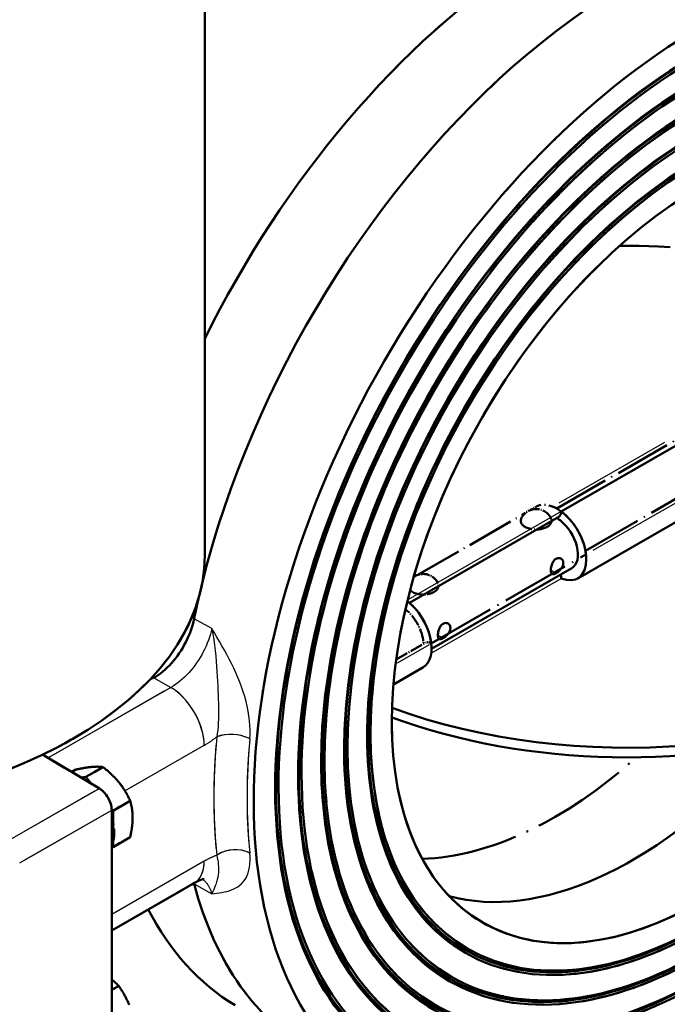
# Model space of a CAD drawing. Header units: millimetres. Extents: x 0 to 840, y 0 to 1188.
# Tile 13 of 18: x 661 to 734, y 259 to 370. Entities that reach past the tile are written whole.
import ezdxf

# ---------------------------------------------------------------- set-up
doc = ezdxf.new("R2010")
doc.units = ezdxf.units.MM
doc.header["$LTSCALE"] = 4
doc.linetypes.add('LONG_DASH_DOTTED', pattern=[0.3001, 0.2362, -0.0295, 0.0049, -0.0295])
for name, color, linetype, lineweight in [('Sichtbare Kanten(DIN)', 7, 'Continuous', 50), ('Sichtbare tangentiale Kanten(DIN)', 3, 'Continuous', 25), ('Überlagerung [Formatvorlage Phantomlinien(DIN)]', 179, 'LONG_DASH_DOTTED', 50)]:
    doc.layers.add(name, color=color, linetype=linetype, lineweight=lineweight)

msp = doc.modelspace()

# ---------------------------------------------------------------- linework, layer by layer
at = {"layer": 'Sichtbare Kanten(DIN)'}
for p, q in [((681.59, 309.588), (681.59, 400.84)), ((737.799, 323.78), (721.771, 314.551)), ((723.629, 307.002), (739.656, 316.232)), ((721.494, 313.938), (704.658, 304.243)), ((707.158, 299.055), (722.963, 308.157)), ((702.862, 295.043), (706.187, 296.958)), ((663.308, 287.112), (669.706, 283.299)), ((668.179, 284.591), (670.121, 285.709)), ((666.587, 285.158), (667.057, 285.429)), ((668.179, 284.591), (667.623, 284.54)), ((668.769, 283.857), (668.179, 284.591)), ((671.243, 280.781), (673.185, 281.899)), ((671.243, 280.781), (671.093, 280.968)), ((671.095, 280.864), (671.095, 250.831)), ((671.243, 279.547), (671.243, 280.781)), ((671.095, 278.906), (671.366, 278.75)), ((671.243, 278.821), (671.243, 279.126)), ((671.243, 276.69), (673.185, 277.809)), ((671.095, 276.677), (671.243, 276.69)), ((671.243, 276.69), (671.243, 277.273)), ((671.095, 267.269), (680.414, 272.635)), ((671.095, 260.561), (671.89, 261.019))]:
    msp.add_line(p, q, dxfattribs=at)
at = {"layer": 'Sichtbare Kanten(DIN)', "flags": 128}
for points in [[(720.593, 307.924), (720.597, 308.036), (720.61, 308.154), (720.631, 308.278), (720.661, 308.404), (720.699, 308.529), (720.746, 308.652), (720.801, 308.77), (720.865, 308.881), (720.936, 308.983), (721.015, 309.073), (721.1, 309.15), (721.191, 309.211), (721.285, 309.256), (721.382, 309.285), (721.479, 309.296), (721.573, 309.29), (721.662, 309.267), (721.746, 309.229), (721.82, 309.176), (721.885, 309.109), (721.937, 309.031), (721.975, 308.942), (721.999, 308.844), (722.007, 308.739)], [(721.191, 307.576), (721.145, 307.551), (721.101, 307.529), (721.057, 307.51), (721.015, 307.494), (720.975, 307.482), (720.936, 307.473), (720.9, 307.468), (720.865, 307.466), (720.832, 307.468), (720.802, 307.474), (720.773, 307.483), (720.746, 307.496), (720.722, 307.513), (720.7, 307.533), (720.679, 307.557), (720.661, 307.585), (720.645, 307.616), (720.631, 307.651), (720.62, 307.689), (720.61, 307.73), (720.602, 307.774), (720.597, 307.821), (720.594, 307.872), (720.593, 307.924)], [(722.007, 308.739), (722.005, 308.684), (721.999, 308.629), (721.989, 308.573), (721.976, 308.516), (721.958, 308.46), (721.937, 308.403), (721.913, 308.346), (721.885, 308.29), (721.854, 308.234), (721.821, 308.179), (721.785, 308.125), (721.746, 308.072), (721.706, 308.02), (721.663, 307.97), (721.619, 307.921), (721.573, 307.874), (721.527, 307.829), (721.479, 307.786), (721.431, 307.745), (721.383, 307.706), (721.334, 307.67), (721.286, 307.636), (721.238, 307.605), (721.191, 307.576)], [(675.832, 295.764), (676.091, 295.92), (676.348, 296.093), (676.603, 296.281), (676.856, 296.483), (677.107, 296.7), (677.353, 296.931), (677.595, 297.174), (677.831, 297.429), (678.062, 297.695), (678.286, 297.973), (678.503, 298.26), (678.711, 298.555), (678.91, 298.857), (679.1, 299.167), (679.281, 299.483), (679.451, 299.805), (679.611, 300.131), (679.76, 300.46), (679.897, 300.792), (680.021, 301.124), (680.133, 301.456), (680.232, 301.787), (680.318, 302.118), (680.391, 302.446)], [(707.865, 300.595), (707.869, 300.706), (707.882, 300.825), (707.903, 300.949), (707.933, 301.074), (707.971, 301.2), (708.018, 301.323), (708.073, 301.441), (708.137, 301.552), (708.208, 301.653), (708.287, 301.743), (708.372, 301.82), (708.463, 301.882), (708.557, 301.927), (708.654, 301.955), (708.751, 301.966), (708.845, 301.96), (708.935, 301.937), (709.018, 301.899), (709.092, 301.846), (709.157, 301.78), (709.209, 301.701), (709.248, 301.612), (709.271, 301.514), (709.279, 301.409)], [(709.279, 301.409), (709.277, 301.355), (709.271, 301.299), (709.261, 301.243), (709.248, 301.187), (709.23, 301.13), (709.209, 301.073), (709.185, 301.016), (709.157, 300.96), (709.126, 300.904), (709.093, 300.85), (709.057, 300.796), (709.018, 300.743), (708.978, 300.691), (708.935, 300.641), (708.891, 300.592), (708.845, 300.545), (708.799, 300.5), (708.751, 300.456), (708.703, 300.415), (708.655, 300.376), (708.606, 300.34), (708.558, 300.306), (708.511, 300.275), (708.463, 300.247)], [(708.463, 300.247), (708.417, 300.222), (708.373, 300.199), (708.329, 300.181), (708.287, 300.165), (708.247, 300.153), (708.208, 300.144), (708.172, 300.139), (708.137, 300.137), (708.104, 300.139), (708.074, 300.144), (708.045, 300.154), (708.018, 300.167), (707.994, 300.183), (707.972, 300.204), (707.951, 300.228), (707.933, 300.255), (707.917, 300.286), (707.903, 300.321), (707.892, 300.359), (707.882, 300.4), (707.875, 300.445), (707.869, 300.492), (707.866, 300.542), (707.865, 300.595)], [(668.862, 285.727), (668.801, 285.721), (668.738, 285.714), (668.674, 285.707), (668.61, 285.7), (668.545, 285.692), (668.478, 285.683), (668.411, 285.674), (668.343, 285.664), (668.273, 285.654), (668.202, 285.643), (668.13, 285.632), (668.057, 285.62), (667.983, 285.608), (667.907, 285.595), (667.829, 285.581), (667.751, 285.567), (667.67, 285.552), (667.588, 285.536), (667.504, 285.52), (667.419, 285.503), (667.331, 285.486), (667.242, 285.467), (667.15, 285.448), (667.057, 285.429)], [(670.121, 285.709), (670.073, 285.716), (670.026, 285.722), (669.978, 285.728), (669.93, 285.733), (669.882, 285.738), (669.833, 285.742), (669.784, 285.746), (669.735, 285.749), (669.685, 285.751), (669.635, 285.753), (669.584, 285.755), (669.533, 285.756), (669.482, 285.756), (669.429, 285.756), (669.376, 285.755), (669.322, 285.754), (669.268, 285.753), (669.213, 285.75), (669.157, 285.748), (669.1, 285.745), (669.042, 285.741), (668.983, 285.737), (668.923, 285.732), (668.862, 285.727)], [(671.927, 283.962), (671.865, 284.038), (671.802, 284.113), (671.738, 284.188), (671.674, 284.262), (671.609, 284.336), (671.542, 284.409), (671.475, 284.482), (671.407, 284.554), (671.337, 284.626), (671.266, 284.698), (671.195, 284.77), (671.121, 284.841), (671.047, 284.912), (670.971, 284.984), (670.894, 285.055), (670.815, 285.127), (670.734, 285.199), (670.652, 285.27), (670.568, 285.343), (670.483, 285.415), (670.395, 285.488), (670.306, 285.561), (670.214, 285.635), (670.121, 285.709)], [(673.185, 281.899), (673.138, 282), (673.09, 282.1), (673.042, 282.197), (672.994, 282.292), (672.946, 282.386), (672.897, 282.479), (672.848, 282.57), (672.799, 282.659), (672.749, 282.748), (672.699, 282.835), (672.649, 282.921), (672.597, 283.006), (672.546, 283.09), (672.493, 283.172), (672.44, 283.254), (672.387, 283.336), (672.332, 283.416), (672.277, 283.496), (672.221, 283.575), (672.164, 283.653), (672.106, 283.731), (672.047, 283.808), (671.987, 283.885), (671.927, 283.962)], [(673.459, 280.012), (673.458, 280.093), (673.457, 280.174), (673.454, 280.255), (673.451, 280.334), (673.447, 280.414), (673.442, 280.492), (673.436, 280.571), (673.429, 280.649), (673.421, 280.726), (673.412, 280.804), (673.402, 280.881), (673.391, 280.958), (673.38, 281.036), (673.367, 281.113), (673.354, 281.19), (673.339, 281.267), (673.323, 281.345), (673.307, 281.423), (673.289, 281.501), (673.271, 281.58), (673.251, 281.659), (673.23, 281.738), (673.208, 281.819), (673.185, 281.899)], [(673.185, 277.809), (673.208, 277.916), (673.23, 278.022), (673.251, 278.125), (673.271, 278.227), (673.289, 278.327), (673.307, 278.426), (673.323, 278.523), (673.339, 278.618), (673.354, 278.712), (673.367, 278.805), (673.38, 278.897), (673.391, 278.988), (673.402, 279.077), (673.412, 279.166), (673.421, 279.254), (673.429, 279.34), (673.436, 279.426), (673.442, 279.512), (673.447, 279.596), (673.451, 279.68), (673.454, 279.764), (673.457, 279.847), (673.458, 279.929), (673.459, 280.012)], [(680.369, 272.609), (680.37, 272.606), (680.371, 272.602), (680.372, 272.599), (680.373, 272.596), (680.374, 272.593), (680.374, 272.589), (680.375, 272.586), (680.376, 272.583), (680.377, 272.58), (680.378, 272.576), (680.379, 272.573), (680.38, 272.57), (680.381, 272.566), (680.382, 272.563), (680.383, 272.56), (680.384, 272.557), (680.384, 272.553), (680.385, 272.55), (680.386, 272.547), (680.387, 272.543), (680.388, 272.54), (680.389, 272.537), (680.39, 272.533), (680.391, 272.53)], [(681.537, 273.073), (681.519, 273.072), (681.465, 273.065), (681.374, 273.047), (681.246, 273.012), (681.081, 272.955), (680.885, 272.875), (680.661, 272.769), (680.414, 272.635)], [(671.89, 261.019), (671.857, 261.053), (671.825, 261.086), (671.792, 261.119), (671.76, 261.151), (671.727, 261.183), (671.695, 261.215), (671.662, 261.246), (671.63, 261.277), (671.597, 261.308), (671.564, 261.338), (671.531, 261.368), (671.499, 261.398), (671.466, 261.427), (671.433, 261.456), (671.399, 261.485), (671.366, 261.513), (671.333, 261.541), (671.299, 261.569), (671.266, 261.597), (671.232, 261.624), (671.198, 261.651), (671.164, 261.678), (671.13, 261.705), (671.095, 261.731)], [(673.048, 258.896), (673.012, 258.987), (672.975, 259.077), (672.938, 259.167), (672.899, 259.256), (672.86, 259.345), (672.819, 259.433), (672.778, 259.52), (672.735, 259.608), (672.692, 259.695), (672.647, 259.782), (672.602, 259.869), (672.555, 259.956), (672.507, 260.043), (672.458, 260.129), (672.407, 260.217), (672.356, 260.304), (672.303, 260.391), (672.248, 260.479), (672.192, 260.568), (672.135, 260.657), (672.076, 260.746), (672.016, 260.836), (671.954, 260.927), (671.89, 261.019)]]:
    msp.add_lwpolyline(points, dxfattribs=at)
at = {"layer": 'Sichtbare Kanten(DIN)'}
for centre, major_axis, ratio, start_param, end_param in [((721.064, 320.412), (35.612, 61.841), 0.5780931, 0.0123668, 1.6817645), ((729.314, 315.661), (35.714, 62.018), 0.5780931, 6.2708186, 8.3148049), ((729.785, 315.389), (-24.536, -42.607), 0.5780931, 0.1476787, 2.2335029), ((720.829, 315.094), (0.665, -1.155), 0.5780931, 0, 0.7873319), ((721.3, 311.046), (2.329, -4.044), 0.5780931, 5.6430684, 8.4979659), ((721.771, 314.551), (-0.665, 1.155), 0.5780931, 1.8694794, 2.2147806), ((721.3, 311.046), (1.663, -2.889), 0.5780931, 0, 2.2147806), ((630.79, 309.588), (50.8, 0), 0.5758617, 3.1415927, 6.2831853), ((720.829, 307.541), (0.665, -1.155), 0.5780931, 0.7873319, 1.1607549), ((729.314, 315.661), (-35.714, -62.018), 0.5780931, 5.202588, 5.2373326), ((703.858, 301.002), (2.329, -4.044), 0.5780931, 0, 2.1849202), ((669.681, 281.678), (-0.998, 1.733), 0.5780931, 3.9289245, 5.4822676), ((667.896, 280.337), (-2.462, 4.275), 0.5780931, 4.1405963, 4.3388898), ((666.627, 279.606), (-6.294, -7.335), 0.4104956, 1.8197376, 1.8598399), ((667.28, 279.983), (-6.294, -7.335), 0.4104956, 1.7032146, 1.7503323), ((667.896, 280.337), (2.462, -4.275), 0.5780931, 0.3773666, 0.8894961), ((729.314, 315.661), (-35.714, -62.018), 0.5780931, 5.7543742, 6.2955521), ((721.064, 320.412), (-35.612, -61.841), 0.5780931, 5.9267327, 6.2708186)]:
    msp.add_ellipse(centre, major_axis=major_axis, ratio=ratio, start_param=start_param, end_param=end_param, dxfattribs=at)
for centre, major_axis in [((737.563, 310.91), (-35.612, -61.841)), ((737.563, 310.91), (-33.901, -58.87)), ((737.469, 310.965), (-33.768, -58.639)), ((737.563, 310.91), (-33.635, -58.408)), ((737.563, 310.91), (-32.071, -55.692)), ((737.469, 310.965), (-31.938, -55.461)), ((737.563, 310.91), (-31.805, -55.23)), ((737.563, 310.91), (-30.241, -52.515)), ((737.469, 310.965), (-30.108, -52.284)), ((737.563, 310.91), (-29.975, -52.053)), ((737.563, 310.91), (-28.412, -49.337)), ((737.469, 310.965), (-28.278, -49.106)), ((737.563, 310.91), (-28.145, -48.875)), ((737.563, 310.91), (-26.582, -46.16)), ((737.469, 310.965), (-26.449, -45.929)), ((737.563, 310.91), (-26.316, -45.698)), ((737.563, 310.91), (-24.619, -42.751))]:
    msp.add_ellipse(centre, major_axis=major_axis, ratio=0.5780931, dxfattribs=at)
at = {"layer": 'Sichtbare tangentiale Kanten(DIN)', "ltscale": 5.518729}
msp.add_line((733.401, 322.321), (721.502, 315.469), dxfattribs=at)
at = {"layer": 'Sichtbare tangentiale Kanten(DIN)', "ltscale": 6.690583}
msp.add_line((725.367, 310.172), (739.792, 318.479), dxfattribs=at)
at = {"layer": 'Sichtbare tangentiale Kanten(DIN)'}
for p, q in [((721.771, 314.551), (704.464, 304.584)), ((721.191, 307.576), (720.593, 307.921)), ((707.122, 298.563), (721.771, 306.999)), ((680.391, 302.446), (680.122, 302.606)), ((682.377, 301.341), (680.391, 302.446)), ((708.463, 300.247), (707.865, 300.592)), ((675.832, 295.764), (675.235, 295.42)), ((675.657, 295.868), (675.832, 295.764)), ((675.832, 295.764), (677.752, 294.697)), ((677.752, 294.697), (663.933, 286.74)), ((672.589, 283.02), (681.523, 288.165)), ((669.706, 283.299), (659.099, 277.191)), ((660.724, 274.892), (671.095, 280.864)), ((681.523, 275.085), (671.095, 269.08)), ((680.313, 272.577), (680.391, 272.53)), ((680.391, 272.53), (682.377, 271.427))]:
    msp.add_line(p, q, dxfattribs=at)
at = {"layer": 'Sichtbare tangentiale Kanten(DIN)', "ltscale": 0.126673}
msp.add_line((680.391, 302.446), (680.122, 302.606), dxfattribs=at)
at = {"layer": 'Sichtbare tangentiale Kanten(DIN)', "ltscale": 0.905173}
for p, q in [((682.377, 301.341), (680.391, 302.446)), ((680.391, 272.53), (682.377, 271.427))]:
    msp.add_line(p, q, dxfattribs=at)
at = {"layer": 'Sichtbare tangentiale Kanten(DIN)', "ltscale": 1.677348}
msp.add_line((703.306, 297.468), (706.923, 299.55), dxfattribs=at)
at = {"layer": 'Sichtbare tangentiale Kanten(DIN)', "ltscale": 0.2494}
msp.add_line((675.803, 295.746), (675.265, 295.437), dxfattribs=at)
at = {"layer": 'Sichtbare tangentiale Kanten(DIN)', "ltscale": 0.082642}
msp.add_line((675.657, 295.868), (675.832, 295.764), dxfattribs=at)
at = {"layer": 'Sichtbare tangentiale Kanten(DIN)', "ltscale": 0.874642}
msp.add_line((675.832, 295.764), (677.752, 294.697), dxfattribs=at)
at = {"layer": 'Sichtbare tangentiale Kanten(DIN)', "ltscale": 5.768476}
msp.add_line((677.061, 294.3), (664.624, 287.138), dxfattribs=at)
at = {"layer": 'Sichtbare tangentiale Kanten(DIN)', "ltscale": 3.729661}
msp.add_line((673.035, 283.278), (681.077, 287.908), dxfattribs=at)
at = {"layer": 'Sichtbare tangentiale Kanten(DIN)', "ltscale": 4.427558}
msp.add_line((669.175, 282.994), (659.63, 277.496), dxfattribs=at)
at = {"layer": 'Sichtbare tangentiale Kanten(DIN)', "ltscale": 4.329165}
msp.add_line((661.243, 275.19), (670.577, 280.565), dxfattribs=at)
at = {"layer": 'Sichtbare tangentiale Kanten(DIN)', "ltscale": 4.352986}
msp.add_line((681.002, 274.784), (671.617, 269.38), dxfattribs=at)
at = {"layer": 'Sichtbare tangentiale Kanten(DIN)', "ltscale": 0.036642}
msp.add_line((680.313, 272.577), (680.391, 272.53), dxfattribs=at)
at = {"layer": 'Sichtbare tangentiale Kanten(DIN)', "flags": 128}
for points in [[(682.377, 301.341), (682.303, 301.016), (682.216, 300.687), (682.115, 300.356), (682.002, 300.024), (681.875, 299.692), (681.737, 299.361), (681.586, 299.033), (681.424, 298.709), (681.251, 298.388), (681.067, 298.073), (680.873, 297.764), (680.67, 297.462), (680.459, 297.168), (680.239, 296.883), (680.012, 296.608), (679.779, 296.344), (679.539, 296.092), (679.294, 295.851), (679.045, 295.623), (678.791, 295.409), (678.533, 295.208), (678.273, 295.022), (678.013, 294.851), (677.752, 294.697)], [(686.657, 288.884), (686.689, 289.377), (686.695, 289.887), (686.677, 290.41), (686.634, 290.942), (686.568, 291.481), (686.48, 292.024), (686.37, 292.571), (686.24, 293.12), (686.09, 293.668), (685.923, 294.213), (685.739, 294.754), (685.539, 295.292), (685.325, 295.824), (685.098, 296.352), (684.859, 296.873), (684.61, 297.387), (684.351, 297.896), (684.083, 298.4), (683.808, 298.9), (683.528, 299.395), (683.243, 299.886), (682.955, 300.374), (682.666, 300.859), (682.377, 301.341)], [(682.377, 301.341), (682.498, 300.716), (682.602, 300.09), (682.69, 299.466), (682.765, 298.848), (682.827, 298.238), (682.879, 297.638), (682.923, 297.053), (682.96, 296.483), (682.993, 295.932), (683.023, 295.396), (683.051, 294.874), (683.075, 294.365), (683.096, 293.868), (683.113, 293.383), (683.126, 292.908), (683.135, 292.443), (683.14, 291.988), (683.137, 291.543), (683.127, 291.109), (683.109, 290.685), (683.081, 290.272), (683.042, 289.871), (682.992, 289.484), (682.931, 289.112)], [(681.523, 288.165), (681.582, 288.199), (681.641, 288.234), (681.699, 288.269), (681.758, 288.304), (681.817, 288.34), (681.875, 288.377), (681.934, 288.414), (681.993, 288.451), (682.052, 288.489), (682.11, 288.527), (682.169, 288.566), (682.228, 288.605), (682.287, 288.645), (682.345, 288.685), (682.404, 288.726), (682.463, 288.767), (682.521, 288.808), (682.58, 288.85), (682.639, 288.893), (682.697, 288.936), (682.756, 288.979), (682.814, 289.023), (682.873, 289.067), (682.931, 289.112)], [(682.931, 275.759), (682.873, 275.737), (682.814, 275.714), (682.756, 275.69), (682.697, 275.666), (682.639, 275.642), (682.58, 275.617), (682.521, 275.591), (682.463, 275.565), (682.404, 275.539), (682.345, 275.512), (682.287, 275.484), (682.228, 275.456), (682.169, 275.428), (682.11, 275.399), (682.052, 275.37), (681.993, 275.34), (681.934, 275.31), (681.875, 275.279), (681.817, 275.248), (681.758, 275.216), (681.699, 275.184), (681.641, 275.151), (681.582, 275.118), (681.523, 275.085)], [(682.377, 271.427), (682.666, 271.457), (682.955, 271.49), (683.243, 271.528), (683.528, 271.573), (683.809, 271.626), (684.083, 271.69), (684.351, 271.765), (684.61, 271.854), (684.859, 271.957), (685.098, 272.077), (685.324, 272.215), (685.537, 272.372), (685.737, 272.549), (685.922, 272.749), (686.09, 272.971), (686.24, 273.216), (686.37, 273.485), (686.48, 273.776), (686.568, 274.091), (686.634, 274.431), (686.676, 274.795), (686.695, 275.181), (686.689, 275.587), (686.657, 276.012)], [(682.931, 275.759), (682.992, 275.48), (683.042, 275.215), (683.081, 274.963), (683.109, 274.727), (683.127, 274.508), (683.137, 274.306), (683.14, 274.118), (683.135, 273.945), (683.126, 273.786), (683.112, 273.638), (683.093, 273.502), (683.072, 273.374), (683.049, 273.252), (683.022, 273.133), (682.993, 273.014), (682.96, 272.891), (682.923, 272.761), (682.879, 272.62), (682.828, 272.466), (682.766, 272.295), (682.692, 272.106), (682.603, 271.898), (682.499, 271.671), (682.377, 271.427)], [(681.36, 273.043), (681.42, 272.997), (681.478, 272.949), (681.534, 272.899), (681.59, 272.847), (681.644, 272.793), (681.696, 272.737), (681.747, 272.679), (681.797, 272.619), (681.845, 272.557), (681.892, 272.494), (681.937, 272.428), (681.981, 272.361), (682.023, 272.292), (682.063, 272.221), (682.102, 272.149), (682.139, 272.075), (682.174, 272), (682.208, 271.923), (682.24, 271.844), (682.271, 271.764), (682.3, 271.682), (682.327, 271.598), (682.353, 271.514), (682.377, 271.427)]]:
    msp.add_lwpolyline(points, dxfattribs=at)
at = {"layer": 'Sichtbare tangentiale Kanten(DIN)', "ltscale": 2.869298, "flags": 128}
msp.add_lwpolyline([(682.377, 301.341), (682.303, 301.016), (682.216, 300.687), (682.115, 300.356), (682.002, 300.024), (681.875, 299.692), (681.737, 299.361), (681.586, 299.033), (681.424, 298.709), (681.251, 298.388), (681.067, 298.073), (680.873, 297.764), (680.67, 297.462), (680.459, 297.168), (680.239, 296.883), (680.012, 296.608), (679.779, 296.344), (679.539, 296.092), (679.294, 295.851), (679.045, 295.623), (678.791, 295.409), (678.533, 295.208), (678.273, 295.022), (678.013, 294.851), (677.752, 294.697)], dxfattribs=at)
at = {"layer": 'Sichtbare tangentiale Kanten(DIN)', "ltscale": 4.520494, "flags": 128}
msp.add_lwpolyline([(686.657, 288.884), (686.689, 289.377), (686.695, 289.887), (686.677, 290.41), (686.634, 290.942), (686.568, 291.481), (686.48, 292.024), (686.37, 292.571), (686.24, 293.12), (686.09, 293.668), (685.923, 294.213), (685.739, 294.754), (685.539, 295.292), (685.325, 295.824), (685.098, 296.352), (684.859, 296.873), (684.61, 297.387), (684.351, 297.896), (684.083, 298.4), (683.808, 298.9), (683.528, 299.395), (683.243, 299.886), (682.955, 300.374), (682.666, 300.859), (682.377, 301.341)], dxfattribs=at)
at = {"layer": 'Sichtbare tangentiale Kanten(DIN)', "ltscale": 4.071924, "flags": 128}
msp.add_lwpolyline([(682.377, 301.341), (682.498, 300.716), (682.602, 300.09), (682.69, 299.466), (682.765, 298.848), (682.827, 298.238), (682.879, 297.638), (682.923, 297.053), (682.96, 296.483), (682.993, 295.932), (683.023, 295.396), (683.051, 294.874), (683.075, 294.365), (683.096, 293.868), (683.113, 293.383), (683.126, 292.908), (683.135, 292.443), (683.14, 291.988), (683.137, 291.543), (683.127, 291.109), (683.109, 290.685), (683.081, 290.272), (683.042, 289.871), (682.992, 289.484), (682.931, 289.112)], dxfattribs=at)
at = {"layer": 'Sichtbare tangentiale Kanten(DIN)', "ltscale": 0.655824, "flags": 128}
msp.add_lwpolyline([(681.523, 288.165), (681.582, 288.199), (681.641, 288.234), (681.699, 288.269), (681.758, 288.304), (681.817, 288.34), (681.875, 288.377), (681.934, 288.414), (681.993, 288.451), (682.052, 288.489), (682.11, 288.527), (682.169, 288.566), (682.228, 288.605), (682.287, 288.645), (682.345, 288.685), (682.404, 288.726), (682.463, 288.767), (682.521, 288.808), (682.58, 288.85), (682.639, 288.893), (682.697, 288.936), (682.756, 288.979), (682.814, 289.023), (682.873, 289.067), (682.931, 289.112)], dxfattribs=at)
at = {"layer": 'Sichtbare tangentiale Kanten(DIN)', "ltscale": 0.655835, "flags": 128}
msp.add_lwpolyline([(682.931, 275.759), (682.873, 275.737), (682.814, 275.714), (682.756, 275.69), (682.697, 275.666), (682.639, 275.642), (682.58, 275.617), (682.521, 275.591), (682.463, 275.565), (682.404, 275.539), (682.345, 275.512), (682.287, 275.484), (682.228, 275.456), (682.169, 275.428), (682.11, 275.399), (682.052, 275.37), (681.993, 275.34), (681.934, 275.31), (681.875, 275.279), (681.817, 275.248), (681.758, 275.216), (681.699, 275.184), (681.641, 275.151), (681.582, 275.118), (681.523, 275.085)], dxfattribs=at)
at = {"layer": 'Sichtbare tangentiale Kanten(DIN)', "ltscale": 4.520552, "flags": 128}
msp.add_lwpolyline([(682.377, 271.427), (682.666, 271.457), (682.955, 271.49), (683.243, 271.528), (683.528, 271.573), (683.809, 271.626), (684.083, 271.69), (684.351, 271.765), (684.61, 271.854), (684.859, 271.957), (685.098, 272.077), (685.324, 272.215), (685.537, 272.372), (685.737, 272.549), (685.922, 272.749), (686.09, 272.971), (686.24, 273.216), (686.37, 273.485), (686.48, 273.776), (686.568, 274.091), (686.634, 274.431), (686.676, 274.795), (686.695, 275.181), (686.689, 275.587), (686.657, 276.012)], dxfattribs=at)
at = {"layer": 'Sichtbare tangentiale Kanten(DIN)', "ltscale": 4.072277, "flags": 128}
msp.add_lwpolyline([(682.931, 275.759), (682.992, 275.48), (683.042, 275.215), (683.081, 274.963), (683.109, 274.727), (683.127, 274.508), (683.137, 274.306), (683.14, 274.118), (683.135, 273.945), (683.126, 273.786), (683.112, 273.638), (683.093, 273.502), (683.072, 273.374), (683.049, 273.252), (683.022, 273.133), (682.993, 273.014), (682.96, 272.891), (682.923, 272.761), (682.879, 272.62), (682.828, 272.466), (682.766, 272.295), (682.692, 272.106), (682.603, 271.898), (682.499, 271.671), (682.377, 271.427)], dxfattribs=at)
at = {"layer": 'Sichtbare tangentiale Kanten(DIN)', "ltscale": 1.000665, "flags": 128}
msp.add_lwpolyline([(681.36, 273.043), (681.42, 272.997), (681.478, 272.949), (681.534, 272.899), (681.59, 272.847), (681.644, 272.793), (681.696, 272.737), (681.747, 272.679), (681.797, 272.619), (681.845, 272.557), (681.892, 272.494), (681.937, 272.428), (681.981, 272.361), (682.023, 272.292), (682.063, 272.221), (682.102, 272.149), (682.139, 272.075), (682.174, 272), (682.208, 271.923), (682.24, 271.844), (682.271, 271.764), (682.3, 271.682), (682.327, 271.598), (682.353, 271.514), (682.377, 271.427)], dxfattribs=at)
at = {"layer": 'Sichtbare tangentiale Kanten(DIN)'}
for centre, major_axis, ratio, start_param, end_param in [((677.752, 290.337), (-2.662, 4.622), 0.5780931, 3.9289245, 5.4997209), ((734.971, 312.403), (-36.952, -64.168), 0.5780931, 5.3853443, 5.6063625), ((684.817, 288.026), (-2.656, 0.242), 0.5085944, 3.9937248, 5.5470678), ((736.823, 311.336), (35.621, 61.857), 0.5780931, 2.2437517, 2.4647699), ((684.817, 274.674), (-2.653, -0.27), 0.6361036, 3.8829739, 5.4363169), ((677.752, 277.256), (2.662, -4.622), 0.5780931, 0, 0.7873319)]:
    msp.add_ellipse(centre, major_axis=major_axis, ratio=ratio, start_param=start_param, end_param=end_param, dxfattribs=at)
at = {"layer": 'Sichtbare tangentiale Kanten(DIN)', "ltscale": 2.472771}
msp.add_ellipse((677.752, 290.337), major_axis=(-2.662, 4.622), ratio=0.5780931, start_param=4.0074643, end_param=5.421181, dxfattribs=at)
at = {"layer": 'Sichtbare tangentiale Kanten(DIN)', "ltscale": 1.222597}
for centre, major_axis, ratio, start_param, end_param in [((684.817, 288.026), (-2.656, 0.242), 0.5085944, 4.071392, 5.4694007), ((684.817, 274.674), (-2.653, -0.27), 0.6361036, 3.960641, 5.3586498)]:
    msp.add_ellipse(centre, major_axis=major_axis, ratio=ratio, start_param=start_param, end_param=end_param, dxfattribs=at)
at = {"layer": 'Sichtbare tangentiale Kanten(DIN)', "ltscale": 4.830688}
msp.add_ellipse((734.971, 312.403), major_axis=(-36.952, -64.168), ratio=0.5780931, start_param=5.3963952, end_param=5.5953116, dxfattribs=at)
at = {"layer": 'Sichtbare tangentiale Kanten(DIN)', "ltscale": 4.656743}
msp.add_ellipse((736.823, 311.336), major_axis=(35.621, 61.857), ratio=0.5780931, start_param=2.2548026, end_param=2.453719, dxfattribs=at)
at = {"layer": 'Sichtbare tangentiale Kanten(DIN)', "ltscale": 1.23938}
msp.add_ellipse((677.752, 277.256), major_axis=(2.662, -4.622), ratio=0.5780931, start_param=0.0393666, end_param=0.7479653, dxfattribs=at)
at = {"layer": 'Überlagerung [Formatvorlage Phantomlinien(DIN)]', "ltscale": 46.491787}
msp.add_line((681.59, 309.588), (681.59, 400.84), dxfattribs=at)
at = {"layer": 'Überlagerung [Formatvorlage Phantomlinien(DIN)]', "ltscale": 6.675104}
msp.add_line((721.273, 314.877), (735.664, 323.164), dxfattribs=at)
at = {"layer": 'Überlagerung [Formatvorlage Phantomlinien(DIN)]', "ltscale": 7.154873}
msp.add_line((724.502, 310.122), (739.928, 319.005), dxfattribs=at)
at = {"layer": 'Überlagerung [Formatvorlage Phantomlinien(DIN)]', "ltscale": 5.638463}
msp.add_line((705.591, 307.385), (717.748, 314.386), dxfattribs=at)
at = {"layer": 'Überlagerung [Formatvorlage Phantomlinien(DIN)]', "ltscale": 0.302284}
msp.add_line((718.319, 314.715), (718.971, 315.09), dxfattribs=at)
at = {"layer": 'Überlagerung [Formatvorlage Phantomlinien(DIN)]', "ltscale": 8.089942}
msp.add_line((707.124, 299.666), (724.566, 309.71), dxfattribs=at)
at = {"layer": 'Überlagerung [Formatvorlage Phantomlinien(DIN)]', "ltscale": 1.525686}
msp.add_line((703.169, 297.837), (706.459, 299.732), dxfattribs=at)
at = {"layer": 'Überlagerung [Formatvorlage Phantomlinien(DIN)]', "ltscale": 2.967906}
msp.add_line((663.308, 287.112), (669.706, 283.299), dxfattribs=at)
at = {"layer": 'Überlagerung [Formatvorlage Phantomlinien(DIN)]', "ltscale": 0.900615}
for p, q in [((668.179, 284.591), (670.121, 285.709)), ((671.243, 280.781), (673.185, 281.899)), ((671.243, 276.69), (673.185, 277.809))]:
    msp.add_line(p, q, dxfattribs=at)
at = {"layer": 'Überlagerung [Formatvorlage Phantomlinien(DIN)]', "ltscale": 0.217784}
msp.add_line((666.587, 285.158), (667.057, 285.429), dxfattribs=at)
at = {"layer": 'Überlagerung [Formatvorlage Phantomlinien(DIN)]', "ltscale": 0.29738}
msp.add_line((668.179, 284.591), (667.623, 284.54), dxfattribs=at)
at = {"layer": 'Überlagerung [Formatvorlage Phantomlinien(DIN)]', "ltscale": 0.315928}
msp.add_line((668.769, 283.857), (668.179, 284.591), dxfattribs=at)
at = {"layer": 'Überlagerung [Formatvorlage Phantomlinien(DIN)]', "ltscale": 0.080497}
msp.add_line((671.243, 280.781), (671.093, 280.968), dxfattribs=at)
at = {"layer": 'Überlagerung [Formatvorlage Phantomlinien(DIN)]', "ltscale": 12.048337}
msp.add_line((671.095, 280.864), (671.095, 250.831), dxfattribs=at)
at = {"layer": 'Überlagerung [Formatvorlage Phantomlinien(DIN)]', "ltscale": 0.495193}
msp.add_line((671.243, 279.547), (671.243, 280.781), dxfattribs=at)
at = {"layer": 'Überlagerung [Formatvorlage Phantomlinien(DIN)]', "ltscale": 0.12554}
msp.add_line((671.095, 278.906), (671.366, 278.75), dxfattribs=at)
at = {"layer": 'Überlagerung [Formatvorlage Phantomlinien(DIN)]', "ltscale": 0.122119}
msp.add_line((671.243, 278.821), (671.243, 279.126), dxfattribs=at)
at = {"layer": 'Überlagerung [Formatvorlage Phantomlinien(DIN)]', "ltscale": 0.079001}
msp.add_line((671.095, 276.677), (671.243, 276.69), dxfattribs=at)
at = {"layer": 'Überlagerung [Formatvorlage Phantomlinien(DIN)]', "ltscale": 0.233783}
msp.add_line((671.243, 276.69), (671.243, 277.273), dxfattribs=at)
at = {"layer": 'Überlagerung [Formatvorlage Phantomlinien(DIN)]', "ltscale": 4.321939}
msp.add_line((671.095, 267.269), (680.414, 272.635), dxfattribs=at)
at = {"layer": 'Überlagerung [Formatvorlage Phantomlinien(DIN)]', "ltscale": 0.368439}
msp.add_line((671.095, 260.561), (671.89, 261.019), dxfattribs=at)
at = {"layer": 'Überlagerung [Formatvorlage Phantomlinien(DIN)]', "ltscale": 2.869196, "flags": 128}
msp.add_lwpolyline([(675.832, 295.764), (676.091, 295.92), (676.348, 296.093), (676.603, 296.281), (676.856, 296.483), (677.107, 296.7), (677.353, 296.931), (677.595, 297.174), (677.831, 297.429), (678.062, 297.695), (678.286, 297.973), (678.503, 298.26), (678.711, 298.555), (678.91, 298.857), (679.1, 299.167), (679.281, 299.483), (679.451, 299.805), (679.611, 300.131), (679.76, 300.46), (679.897, 300.792), (680.021, 301.124), (680.133, 301.456), (680.232, 301.787), (680.318, 302.118), (680.391, 302.446)], dxfattribs=at)
at = {"layer": 'Überlagerung [Formatvorlage Phantomlinien(DIN)]', "ltscale": 0.833009, "flags": 128}
for points in [[(668.862, 285.727), (668.801, 285.721), (668.738, 285.714), (668.674, 285.707), (668.61, 285.7), (668.545, 285.692), (668.478, 285.683), (668.411, 285.674), (668.343, 285.664), (668.273, 285.654), (668.202, 285.643), (668.13, 285.632), (668.057, 285.62), (667.983, 285.608), (667.907, 285.595), (667.829, 285.581), (667.751, 285.567), (667.67, 285.552), (667.588, 285.536), (667.504, 285.52), (667.419, 285.503), (667.331, 285.486), (667.242, 285.467), (667.15, 285.448), (667.057, 285.429)], [(670.121, 285.709), (670.073, 285.716), (670.026, 285.722), (669.978, 285.728), (669.93, 285.733), (669.882, 285.738), (669.833, 285.742), (669.784, 285.746), (669.735, 285.749), (669.685, 285.751), (669.635, 285.753), (669.584, 285.755), (669.533, 285.756), (669.482, 285.756), (669.429, 285.756), (669.376, 285.755), (669.322, 285.754), (669.268, 285.753), (669.213, 285.75), (669.157, 285.748), (669.1, 285.745), (669.042, 285.741), (668.983, 285.737), (668.923, 285.732), (668.862, 285.727)], [(671.927, 283.962), (671.865, 284.038), (671.802, 284.113), (671.738, 284.188), (671.674, 284.262), (671.609, 284.336), (671.542, 284.409), (671.475, 284.482), (671.407, 284.554), (671.337, 284.626), (671.266, 284.698), (671.195, 284.77), (671.121, 284.841), (671.047, 284.912), (670.971, 284.984), (670.894, 285.055), (670.815, 285.127), (670.734, 285.199), (670.652, 285.27), (670.568, 285.343), (670.483, 285.415), (670.395, 285.488), (670.306, 285.561), (670.214, 285.635), (670.121, 285.709)], [(673.185, 281.899), (673.138, 282), (673.09, 282.1), (673.042, 282.197), (672.994, 282.292), (672.946, 282.386), (672.897, 282.479), (672.848, 282.57), (672.799, 282.659), (672.749, 282.748), (672.699, 282.835), (672.649, 282.921), (672.597, 283.006), (672.546, 283.09), (672.493, 283.172), (672.44, 283.254), (672.387, 283.336), (672.332, 283.416), (672.277, 283.496), (672.221, 283.575), (672.164, 283.653), (672.106, 283.731), (672.047, 283.808), (671.987, 283.885), (671.927, 283.962)], [(673.459, 280.012), (673.458, 280.093), (673.457, 280.174), (673.454, 280.255), (673.451, 280.334), (673.447, 280.414), (673.442, 280.492), (673.436, 280.571), (673.429, 280.649), (673.421, 280.726), (673.412, 280.804), (673.402, 280.881), (673.391, 280.958), (673.38, 281.036), (673.367, 281.113), (673.354, 281.19), (673.339, 281.267), (673.323, 281.345), (673.307, 281.423), (673.289, 281.501), (673.271, 281.58), (673.251, 281.659), (673.23, 281.738), (673.208, 281.819), (673.185, 281.899)], [(673.185, 277.809), (673.208, 277.916), (673.23, 278.022), (673.251, 278.125), (673.271, 278.227), (673.289, 278.327), (673.307, 278.426), (673.323, 278.523), (673.339, 278.618), (673.354, 278.712), (673.367, 278.805), (673.38, 278.897), (673.391, 278.988), (673.402, 279.077), (673.412, 279.166), (673.421, 279.254), (673.429, 279.34), (673.436, 279.426), (673.442, 279.512), (673.447, 279.596), (673.451, 279.68), (673.454, 279.764), (673.457, 279.847), (673.458, 279.929), (673.459, 280.012)], [(673.048, 258.896), (673.012, 258.987), (672.975, 259.077), (672.938, 259.167), (672.899, 259.256), (672.86, 259.345), (672.819, 259.433), (672.778, 259.52), (672.735, 259.608), (672.692, 259.695), (672.647, 259.782), (672.602, 259.869), (672.555, 259.956), (672.507, 260.043), (672.458, 260.129), (672.407, 260.217), (672.356, 260.304), (672.303, 260.391), (672.248, 260.479), (672.192, 260.568), (672.135, 260.657), (672.076, 260.746), (672.016, 260.836), (671.954, 260.927), (671.89, 261.019)]]:
    msp.add_lwpolyline(points, dxfattribs=at)
at = {"layer": 'Überlagerung [Formatvorlage Phantomlinien(DIN)]', "ltscale": 0.037855, "flags": 128}
msp.add_lwpolyline([(680.369, 272.609), (680.37, 272.606), (680.371, 272.602), (680.372, 272.599), (680.373, 272.596), (680.374, 272.593), (680.374, 272.589), (680.375, 272.586), (680.376, 272.583), (680.377, 272.58), (680.378, 272.576), (680.379, 272.573), (680.38, 272.57), (680.381, 272.566), (680.382, 272.563), (680.383, 272.56), (680.384, 272.557), (680.384, 272.553), (680.385, 272.55), (680.386, 272.547), (680.387, 272.543), (680.388, 272.54), (680.389, 272.537), (680.39, 272.533), (680.391, 272.53)], dxfattribs=at)
at = {"layer": 'Überlagerung [Formatvorlage Phantomlinien(DIN)]', "ltscale": 1.311714, "flags": 128}
msp.add_lwpolyline([(681.537, 273.073), (681.519, 273.072), (681.465, 273.065), (681.374, 273.047), (681.246, 273.012), (681.081, 272.955), (680.885, 272.875), (680.661, 272.769), (680.414, 272.635)], dxfattribs=at)
at = {"layer": 'Überlagerung [Formatvorlage Phantomlinien(DIN)]', "ltscale": 0.482368, "flags": 128}
msp.add_lwpolyline([(671.89, 261.019), (671.857, 261.053), (671.825, 261.086), (671.792, 261.119), (671.76, 261.151), (671.727, 261.183), (671.695, 261.215), (671.662, 261.246), (671.63, 261.277), (671.597, 261.308), (671.564, 261.338), (671.531, 261.368), (671.499, 261.398), (671.466, 261.427), (671.433, 261.456), (671.399, 261.485), (671.366, 261.513), (671.333, 261.541), (671.299, 261.569), (671.266, 261.597), (671.232, 261.624), (671.198, 261.651), (671.164, 261.678), (671.13, 261.705), (671.095, 261.731)], dxfattribs=at)
at = {"layer": 'Überlagerung [Formatvorlage Phantomlinien(DIN)]', "ltscale": 1.367296}
msp.add_arc((718.943, 312.971), 1.852, 25.50286, 154.49714, dxfattribs=at)
at = {"layer": 'Überlagerung [Formatvorlage Phantomlinien(DIN)]', "ltscale": 1.05521}
msp.add_arc((706.215, 305.642), 1.852, 25.50286, 125.0563, dxfattribs=at)
at = {"layer": 'Überlagerung [Formatvorlage Phantomlinien(DIN)]', "ltscale": 49.621906}
msp.add_ellipse((721.064, 320.412), major_axis=(35.612, 61.841), ratio=0.5780931, start_param=0.0123668, end_param=1.6817645, dxfattribs=at)
at = {"layer": 'Überlagerung [Formatvorlage Phantomlinien(DIN)]', "ltscale": 60.929718}
msp.add_ellipse((729.314, 315.661), major_axis=(35.714, 62.018), ratio=0.5780931, start_param=6.2708186, end_param=8.3148049, dxfattribs=at)
at = {"layer": 'Überlagerung [Formatvorlage Phantomlinien(DIN)]', "ltscale": 53.361183}
msp.add_ellipse((737.563, 310.91), major_axis=(-35.612, -61.841), ratio=0.5780931, dxfattribs=at)
at = {"layer": 'Überlagerung [Formatvorlage Phantomlinien(DIN)]', "ltscale": 50.797081}
msp.add_ellipse((737.563, 310.91), major_axis=(-33.901, -58.87), ratio=0.5780931, dxfattribs=at)
at = {"layer": 'Überlagerung [Formatvorlage Phantomlinien(DIN)]', "ltscale": 50.597683}
msp.add_ellipse((737.469, 310.965), major_axis=(-33.768, -58.639), ratio=0.5780931, dxfattribs=at)
at = {"layer": 'Überlagerung [Formatvorlage Phantomlinien(DIN)]', "ltscale": 50.398281}
msp.add_ellipse((737.563, 310.91), major_axis=(-33.635, -58.408), ratio=0.5780931, dxfattribs=at)
at = {"layer": 'Überlagerung [Formatvorlage Phantomlinien(DIN)]', "ltscale": 48.055336}
msp.add_ellipse((737.563, 310.91), major_axis=(-32.071, -55.692), ratio=0.5780931, dxfattribs=at)
at = {"layer": 'Überlagerung [Formatvorlage Phantomlinien(DIN)]', "ltscale": 47.516159}
msp.add_ellipse((737.469, 310.965), major_axis=(-31.938, -55.461), ratio=0.5780931, start_param=1.8859722, end_param=8.1245471, dxfattribs=at)
at = {"layer": 'Überlagerung [Formatvorlage Phantomlinien(DIN)]', "ltscale": 55.010712}
msp.add_ellipse((737.563, 310.91), major_axis=(31.805, 55.23), ratio=0.5780931, start_param=5.0396647, end_param=11.2563357, dxfattribs=at)
at = {"layer": 'Überlagerung [Formatvorlage Phantomlinien(DIN)]', "ltscale": 50.123283}
msp.add_ellipse((737.563, 310.91), major_axis=(-30.241, -52.515), ratio=0.5780931, start_param=2.0361972, end_param=7.9934237, dxfattribs=at)
at = {"layer": 'Überlagerung [Formatvorlage Phantomlinien(DIN)]', "ltscale": 49.708569}
msp.add_ellipse((737.469, 310.965), major_axis=(-30.108, -52.284), ratio=0.5780931, start_param=2.0478737, end_param=7.9819231, dxfattribs=at)
at = {"layer": 'Überlagerung [Formatvorlage Phantomlinien(DIN)]', "ltscale": 49.439938}
msp.add_ellipse((737.563, 310.91), major_axis=(29.975, 52.053), ratio=0.5780931, start_param=5.1938247, end_param=11.1220081, dxfattribs=at)
at = {"layer": 'Überlagerung [Formatvorlage Phantomlinien(DIN)]', "ltscale": 54.810013}
msp.add_ellipse((737.563, 310.91), major_axis=(-28.412, -49.337), ratio=0.5780931, start_param=2.1350908, end_param=7.9132469, dxfattribs=at)
at = {"layer": 'Überlagerung [Formatvorlage Phantomlinien(DIN)]', "ltscale": 54.384583}
msp.add_ellipse((737.469, 310.965), major_axis=(-28.278, -49.106), ratio=0.5780931, start_param=2.1437876, end_param=7.9040747, dxfattribs=at)
at = {"layer": 'Überlagerung [Formatvorlage Phantomlinien(DIN)]', "ltscale": 54.073586}
msp.add_ellipse((737.563, 310.91), major_axis=(28.145, 48.875), ratio=0.5780931, start_param=5.2898593, end_param=11.0442861, dxfattribs=at)
at = {"layer": 'Überlagerung [Formatvorlage Phantomlinien(DIN)]', "ltscale": 49.856972}
msp.add_ellipse((737.563, 310.91), major_axis=(-26.582, -46.16), ratio=0.5780931, start_param=2.2247413, end_param=7.8425425, dxfattribs=at)
at = {"layer": 'Überlagerung [Formatvorlage Phantomlinien(DIN)]', "ltscale": 49.460873}
msp.add_ellipse((737.469, 310.965), major_axis=(-26.449, -45.929), ratio=0.5780931, start_param=2.2327672, end_param=7.8339779, dxfattribs=at)
at = {"layer": 'Überlagerung [Formatvorlage Phantomlinien(DIN)]', "ltscale": 49.15337}
msp.add_ellipse((737.563, 310.91), major_axis=(26.316, 45.698), ratio=0.5780931, start_param=5.379472, end_param=10.974008, dxfattribs=at)
at = {"layer": 'Überlagerung [Formatvorlage Phantomlinien(DIN)]', "ltscale": 55.911758}
msp.add_ellipse((737.563, 310.91), major_axis=(24.619, 42.751), ratio=0.5780931, start_param=5.4666105, end_param=10.908487, dxfattribs=at)
at = {"layer": 'Überlagerung [Formatvorlage Phantomlinien(DIN)]', "ltscale": 11.460508}
msp.add_ellipse((729.314, 316.206), major_axis=(-49.167, 0), ratio=0.5758617, start_param=4.0210713, end_param=4.7317881, dxfattribs=at)
at = {"layer": 'Überlagerung [Formatvorlage Phantomlinien(DIN)]', "ltscale": 58.037457}
msp.add_ellipse((729.314, 316.206), major_axis=(49.167, 0), ratio=0.5758617, start_param=4.1405438, end_param=6.974503, dxfattribs=at)
at = {"layer": 'Überlagerung [Formatvorlage Phantomlinien(DIN)]', "ltscale": 3.38381}
msp.add_ellipse((721.3, 311.046), major_axis=(-2.329, 4.044), ratio=0.5780931, start_param=4.0722721, end_param=6.2831853, dxfattribs=at)
at = {"layer": 'Überlagerung [Formatvorlage Phantomlinien(DIN)]', "ltscale": 43.891415}
msp.add_ellipse((729.314, 315.116), major_axis=(49.167, 0), ratio=0.5758617, start_param=4.139975, end_param=6.2831853, dxfattribs=at)
at = {"layer": 'Überlagerung [Formatvorlage Phantomlinien(DIN)]', "ltscale": 2.090679}
msp.add_ellipse((718.943, 313.504), major_axis=(1.733, 0), ratio=0.5758617, start_param=2.8734986, end_param=6.5512794, dxfattribs=at)
at = {"layer": 'Überlagerung [Formatvorlage Phantomlinien(DIN)]', "ltscale": 44.316589}
msp.add_ellipse((630.79, 309.588), major_axis=(50.8, 0), ratio=0.5758617, start_param=3.1415927, end_param=6.2831853, dxfattribs=at)
at = {"layer": 'Überlagerung [Formatvorlage Phantomlinien(DIN)]', "ltscale": 1.625865}
msp.add_ellipse((706.215, 306.174), major_axis=(1.733, 0), ratio=0.5758617, start_param=3.6911289, end_param=6.5512794, dxfattribs=at)
at = {"layer": 'Überlagerung [Formatvorlage Phantomlinien(DIN)]', "ltscale": 0.815421}
msp.add_ellipse((729.314, 315.661), major_axis=(-35.714, -62.018), ratio=0.5780931, start_param=5.202588, end_param=5.2373326, dxfattribs=at)
at = {"layer": 'Überlagerung [Formatvorlage Phantomlinien(DIN)]', "ltscale": 1.919576}
msp.add_ellipse((703.858, 301.002), major_axis=(2.329, -4.044), ratio=0.5780931, start_param=0.9306794, end_param=2.1849202, dxfattribs=at)
at = {"layer": 'Überlagerung [Formatvorlage Phantomlinien(DIN)]', "ltscale": 1.398895}
msp.add_ellipse((703.858, 301.002), major_axis=(1.663, -2.889), ratio=0.5780931, start_param=0.9306794, end_param=2.2103467, dxfattribs=at)
at = {"layer": 'Überlagerung [Formatvorlage Phantomlinien(DIN)]', "ltscale": 0.15046}
msp.add_ellipse((707.124, 299.666), major_axis=(0.665, -1.155), ratio=0.5780931, start_param=4.0722721, end_param=4.416566, dxfattribs=at)
at = {"layer": 'Überlagerung [Formatvorlage Phantomlinien(DIN)]', "ltscale": 0.342509}
msp.add_ellipse((707.124, 298.576), major_axis=(-0.665, 1.155), ratio=0.5780931, start_param=5.4997209, end_param=6.2831853, dxfattribs=at)
at = {"layer": 'Überlagerung [Formatvorlage Phantomlinien(DIN)]', "ltscale": 11.489739}
msp.add_ellipse((721.064, 320.412), major_axis=(-24.619, -42.751), ratio=0.5780931, start_param=0.3403293, end_param=1.0504517, dxfattribs=at)
at = {"layer": 'Überlagerung [Formatvorlage Phantomlinien(DIN)]', "ltscale": 1.018814}
msp.add_ellipse((669.681, 281.678), major_axis=(-0.998, 1.733), ratio=0.5780931, start_param=3.9289245, end_param=5.4822676, dxfattribs=at)
at = {"layer": 'Überlagerung [Formatvorlage Phantomlinien(DIN)]', "ltscale": 0.32074}
msp.add_ellipse((667.896, 280.337), major_axis=(-2.462, 4.275), ratio=0.5780931, start_param=4.1405963, end_param=4.3388898, dxfattribs=at)
at = {"layer": 'Überlagerung [Formatvorlage Phantomlinien(DIN)]', "ltscale": 0.127888}
msp.add_ellipse((666.627, 279.606), major_axis=(-6.294, -7.335), ratio=0.4104956, start_param=1.8197376, end_param=1.8598399, dxfattribs=at)
at = {"layer": 'Überlagerung [Formatvorlage Phantomlinien(DIN)]', "ltscale": 0.15201}
msp.add_ellipse((667.28, 279.983), major_axis=(-6.294, -7.335), ratio=0.4104956, start_param=1.7032146, end_param=1.7503323, dxfattribs=at)
at = {"layer": 'Überlagerung [Formatvorlage Phantomlinien(DIN)]', "ltscale": 0.82853}
msp.add_ellipse((667.896, 280.337), major_axis=(2.462, -4.275), ratio=0.5780931, start_param=0.3773666, end_param=0.8894961, dxfattribs=at)
at = {"layer": 'Überlagerung [Formatvorlage Phantomlinien(DIN)]', "ltscale": 12.702349}
msp.add_ellipse((729.314, 315.661), major_axis=(-35.714, -62.018), ratio=0.5780931, start_param=5.7543742, end_param=6.2955521, dxfattribs=at)
at = {"layer": 'Überlagerung [Formatvorlage Phantomlinien(DIN)]', "ltscale": 8.053251}
msp.add_ellipse((721.064, 320.412), major_axis=(-35.612, -61.841), ratio=0.5780931, start_param=5.9267327, end_param=6.2708186, dxfattribs=at)

doc.saveas('drawing.dxf')
